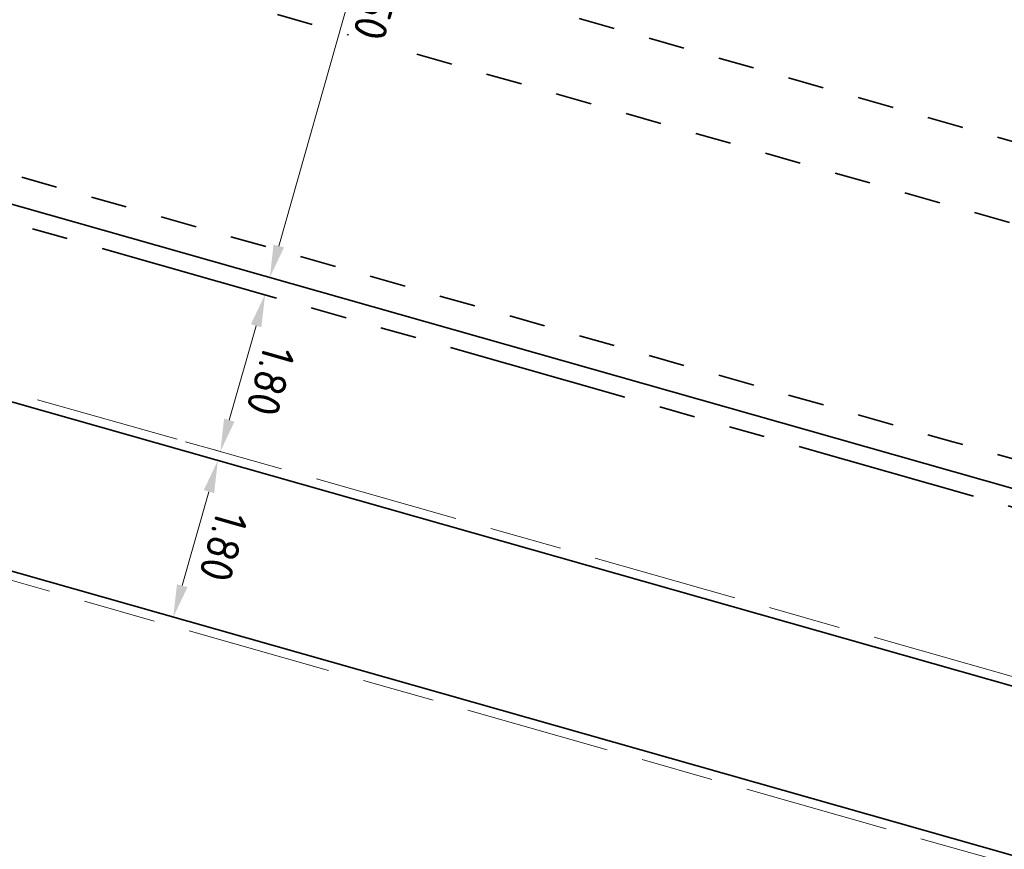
# Model space of a CAD drawing. Header units: metres. Extents: x 90561 to 91301, y 464732 to 465376.
# Tile 24 of 44: x 91024 to 91035, y 464961 to 464971. Entities that reach past the tile are written whole.
import ezdxf

# ---------------------------------------------------------------- set-up
doc = ezdxf.new("R2010")
doc.units = ezdxf.units.M
for name, pattern in [('VH-OPSLUITBAND_100X200', [16, 8, -2, 4, -2]), ('VH-TROTTOIRBAND_180-200', [20, 10, -2, 2, -2, 2, -2]), ('XX-HIDDEN', [4, 2, -2])]:
    doc.linetypes.add(name, pattern=pattern)
for name, color, linetype, lineweight in [('N-WE-VH-KANTOPSLUITING_OPSLUITBAND_100X200-G', 150, 'VH-OPSLUITBAND_100X200', 18), ('N-WE-VH-KANTOPSLUITING_TROTTOIRBAND_180 200-G', 210, 'VH-TROTTOIRBAND_180-200', 35), ('N-WE-VH-KANTOPSLUITING_VOORKANTBAND-G', 50, 'Continuous', 35), ('N-WE-VH-MATERIAALGRENS-G', 7, 'XX-HIDDEN', 35), ('X-XX-AL-M', 7, 'Continuous', 18)]:
    doc.layers.add(name, color=color, linetype=linetype, lineweight=lineweight)
doc.styles.add('NLCS-ISO-M200-T18', font='NLCS-ISO.ttf', dxfattribs={"height": 0.36})
doc.dimstyles.new('NLCS-M200-T18-PIJL_L2_H1', dxfattribs={"dimscale": 0.2, "dimtxt": 2.5, "dimasz": 1.8, "dimexe": 2, "dimexo": 2, "dimgap": 0.7, "dimtad": 1, "dimzin": 0, "dimdsep": 46, "dimtxsty": 'NLCS-ISO-M200-T18', "dimcen": 0, "dimdle": 2, "dimclrd": 256, "dimclre": 256, "dimclrt": 10, "dimadec": 1, "dimazin": 0, "dimtfac": 1, "dimtdec": 3, "dimtofl": 0, "dimtmove": 0, "dimatfit": 3, "dimfxl": 2, "dimfxlon": 1, "dimtfillclr": 256, "dimtolj": 1, "dimtzin": 0, "dimlwd": -1, "dimlwe": -1, "dimarcsym": 0})

# ---------------------------------------------------------------- blocks, each defined once
blk = doc.blocks.new('*D5')
at = {"layer": 'Defpoints', "color": 0, "transparency": 16777216}
for p in [(91028.869, 464974.014), (91028.869, 464974.014), (91027.092, 464967.762)]:
    blk.add_point(p, dxfattribs=at)
at = {"layer": 'X-XX-AL-M', "transparency": 16777216}
for p, q in [((91028.869, 464974.014), (91028.484, 464974.124)), ((91027.19, 464968.108), (91028.77, 464973.668)), ((91027.092, 464967.762), (91026.707, 464967.871))]:
    blk.add_line(p, q, dxfattribs=at)
for points in [[(91028.712, 464973.684), (91028.828, 464973.652), (91028.869, 464974.014)], [(91027.132, 464968.124), (91027.248, 464968.092), (91027.092, 464967.762)]]:
    blk.add_solid(points, dxfattribs=at)
at = {"layer": 'X-XX-AL-M', "color": 10, "transparency": 16777216, "insert": (91028.288, 464970.801), "char_height": 0.36, "attachment_point": 5, "rotation": 254.1358, "style": 'NLCS-ISO-M200-T18', "bg_fill": 3, "box_fill_scale": 1.1, "bg_fill_color": 256, "bg_fill_true_color": 13158600, "bg_fill_transparency": 0}
blk.add_mtext('\\A1;6.50', dxfattribs=at)
blk = doc.blocks.new('*D7')
at = {"layer": 'Defpoints', "color": 0, "transparency": 16777216}
for p in [(91027.039, 464967.573), (91026.545, 464965.838), (91026.545, 464965.838)]:
    blk.add_point(p, dxfattribs=at)
at = {"layer": 'X-XX-AL-M', "transparency": 16777216}
for p, q in [((91027.039, 464967.573), (91026.654, 464967.683)), ((91026.94, 464967.227), (91026.643, 464966.184)), ((91026.545, 464965.838), (91026.16, 464965.947))]:
    blk.add_line(p, q, dxfattribs=at)
for points in [[(91026.882, 464967.244), (91026.998, 464967.211), (91027.039, 464967.573)], [(91026.586, 464966.201), (91026.701, 464966.168), (91026.545, 464965.838)]]:
    blk.add_solid(points, dxfattribs=at)
at = {"layer": 'X-XX-AL-M', "color": 10, "transparency": 16777216, "insert": (91027.1, 464966.618), "char_height": 0.36, "attachment_point": 5, "rotation": 254.1245, "style": 'NLCS-ISO-M200-T18', "bg_fill": 3, "box_fill_scale": 1.1, "bg_fill_color": 256, "bg_fill_true_color": 13158600, "bg_fill_transparency": 0}
blk.add_mtext('\\A1;1.80', dxfattribs=at)
blk = doc.blocks.new('*D8')
at = {"layer": 'Defpoints', "color": 0, "transparency": 16777216}
for p in [(91026.518, 464965.742), (91026.026, 464964.01), (91026.026, 464964.01)]:
    blk.add_point(p, dxfattribs=at)
at = {"layer": 'X-XX-AL-M', "transparency": 16777216}
for p, q in [((91026.518, 464965.742), (91026.133, 464965.851)), ((91026.419, 464965.395), (91026.124, 464964.357)), ((91026.026, 464964.01), (91025.641, 464964.12))]:
    blk.add_line(p, q, dxfattribs=at)
for points in [[(91026.362, 464965.412), (91026.477, 464965.379), (91026.518, 464965.742)], [(91026.066, 464964.373), (91026.182, 464964.34), (91026.026, 464964.01)]]:
    blk.add_solid(points, dxfattribs=at)
at = {"layer": 'X-XX-AL-M', "color": 10, "transparency": 16777216, "insert": (91026.579, 464964.789), "char_height": 0.36, "attachment_point": 5, "rotation": 254.1358, "style": 'NLCS-ISO-M200-T18', "bg_fill": 3, "box_fill_scale": 1.1, "bg_fill_color": 256, "bg_fill_true_color": 13158600, "bg_fill_transparency": 0}
blk.add_mtext('\\A1;1.80', dxfattribs=at)

msp = doc.modelspace()

# ---------------------------------------------------------------- linework, layer by layer
at = {"layer": 'N-WE-VH-KANTOPSLUITING_OPSLUITBAND_100X200-G', "ltscale": 0.2, "flags": 128}
for points in [[(91053.77, 464958.101), (91004.489, 464972.106), (91005.345, 464973.56)], [(91052.364, 464956.422), (91003.442, 464970.324), (91002.685, 464969.036)]]:
    msp.add_lwpolyline(points, dxfattribs=at)
at = {"layer": 'N-WE-VH-KANTOPSLUITING_TROTTOIRBAND_180 200-G', "ltscale": 0.2, "flags": 128}
msp.add_lwpolyline([(91009.849, 464972.454), (91032.972, 464965.883), (91040.371, 464963.78)], dxfattribs=at)
at = {"layer": 'N-WE-VH-KANTOPSLUITING_VOORKANTBAND-G', "ltscale": 0.2, "flags": 128}
msp.add_lwpolyline([(90997.917, 464969.852, -0.340704), (91006.99, 464973.474), (91033.027, 464966.075), (91055.125, 464959.795, -0.057602), (91055.762, 464959.532), (91060.904, 464956.676, 0.057602), (91061.54, 464956.413)], format="xyb", dxfattribs=at)
for points in [[(91053.7, 464958.017), (91004.338, 464972.045), (91005.233, 464973.567)], [(91052.434, 464956.506), (91003.395, 464970.441), (91002.598, 464969.087)]]:
    msp.add_lwpolyline(points, dxfattribs=at)
at = {"layer": 'N-WE-VH-MATERIAALGRENS-G', "ltscale": 0.2, "flags": 128}
for points in [[(91014.354, 464975.235, 0.004232), (91016.784, 464974.522), (91035.553, 464969.188), (91072.967, 464958.556, -0.016511), (91091.831, 464952.515), (91097.877, 464950.357)], [(91014.1, 464974.403, 0.004236), (91016.546, 464973.685), (91035.315, 464968.351), (91077.075, 464956.484, -0.016511), (91095.939, 464950.443), (91097.685, 464949.82)], [(91096.845, 464947.465), (91095.186, 464948.058, 0.016511), (91076.302, 464954.105), (91034.632, 464965.946), (91017.275, 464970.879, -0.006777), (91013.38, 464972.043, -0.006777)]]:
    msp.add_lwpolyline(points, format="xyb", dxfattribs=at)

# ---------------------------------------------------------------- next in the draw order: dimensions: what is measured, and where the dimension line sits
at = {"layer": 'X-XX-AL-M'}
for p1, p2, picture, middle in [((91027.092, 464967.762), (91028.869, 464974.014), '*D5', (91028.288, 464970.801)), ((91027.039, 464967.573), (91026.545, 464965.838), '*D7', (91027.1, 464966.618))]:
    dim = msp.add_aligned_dim(p1=p1, p2=p2, distance=0, dimstyle='NLCS-M200-T18-PIJL_L2_H1', override={"dimtad": 4, "dimtfill": 1}, dxfattribs=at)
    dim.commit()
    dim.dimension.update_dxf_attribs({"geometry": picture, "text_midpoint": middle})

# ---------------------------------------------------------------- next in the draw order: dimensions: what is measured, and where the dimension line sits
dim = msp.add_aligned_dim(p1=(91026.518, 464965.742), p2=(91026.026, 464964.01), distance=0, dimstyle='NLCS-M200-T18-PIJL_L2_H1', override={"dimtad": 4, "dimtfill": 1}, dxfattribs=at)
dim.commit()
dim.dimension.update_dxf_attribs({"geometry": '*D8', "text_midpoint": (91026.579, 464964.789)})

doc.saveas('drawing.dxf')
